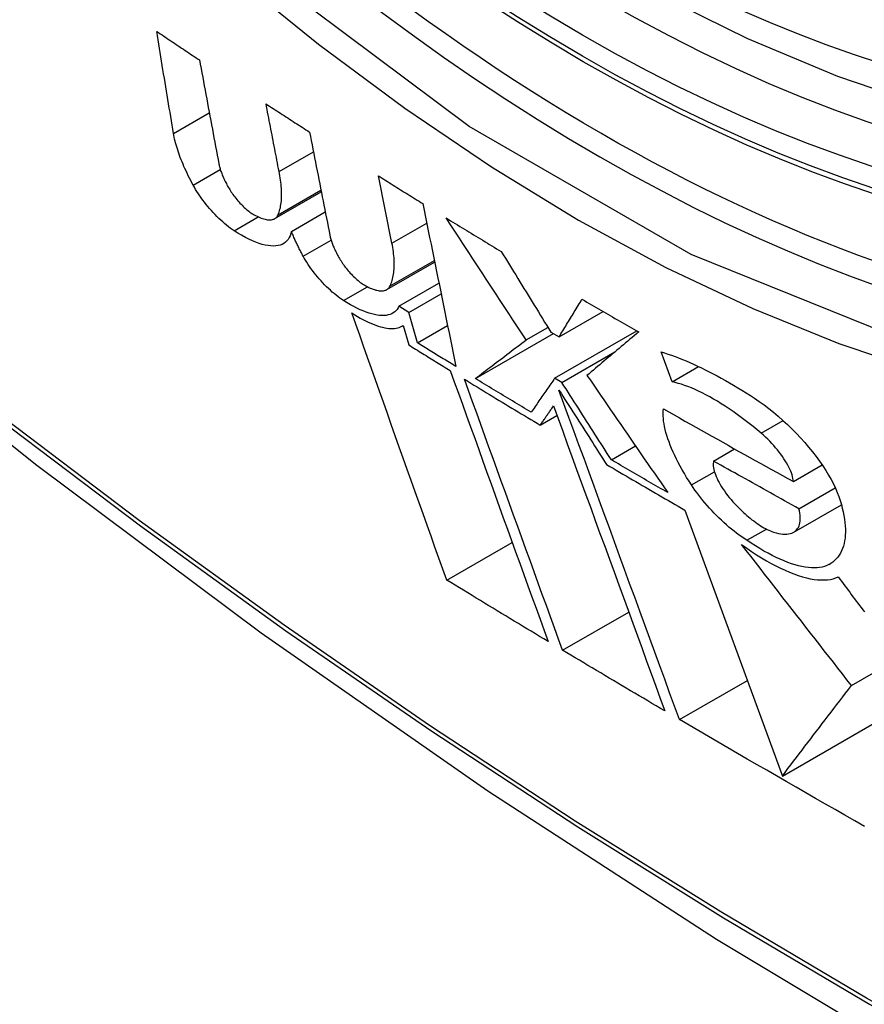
# Model space of a CAD drawing. Header units: inches. Extents: x 338.7 to 398.8, y 125.2 to 189.8.
# Tile 44 of 95: x 339.474 to 339.616, y 173.254 to 173.42. Entities that reach past the tile are written whole.
import ezdxf

# ---------------------------------------------------------------- set-up
doc = ezdxf.new("R2010")
doc.units = ezdxf.units.IN
doc.header["$MEASUREMENT"] = 0
doc.layers.add('Visible Edges(ANSI)', color=7, linetype='Continuous', lineweight=25)
doc.layers.add('Visible Tangent Edges(ANSI)', color=7, linetype='Continuous', lineweight=25)

msp = doc.modelspace()

# ---------------------------------------------------------------- linework, layer by layer
at = {"layer": 'Visible Edges(ANSI)'}
for p, q in [((339.5175, 173.39416), (339.52327, 173.39748)), ((339.53649, 173.38209), (339.53421, 173.39341)), ((339.51733, 173.38682), (339.52455, 173.39098)), ((339.51678, 173.38621), (339.5246, 173.39071)), ((339.51958, 173.38406), (339.52527, 173.38734)), ((339.53563, 173.37426), (339.54368, 173.37889)), ((339.53768, 173.37145), (339.54441, 173.37532)), ((339.53932, 173.37042), (339.54477, 173.37356)), ((339.53932, 173.37042), (339.53768, 173.37145)), ((339.54078, 173.36529), (339.53932, 173.37042)), ((339.56462, 173.36629), (339.57205, 173.37056)), ((339.5382, 173.36812), (339.53838, 173.36823)), ((339.53838, 173.36824), (339.53932, 173.36495)), ((339.54078, 173.36529), (339.54585, 173.36821)), ((339.55909, 173.3658), (339.56274, 173.36791)), ((339.55053, 173.3593), (339.56366, 173.36686)), ((339.56323, 173.36711), (339.56462, 173.36629)), ((339.56388, 173.35935), (339.5777, 173.36731)), ((339.5651, 173.35863), (339.574, 173.36376)), ((339.58363, 173.35873), (339.58178, 173.36379)), ((339.58363, 173.35873), (339.58811, 173.3613)), ((339.5651, 173.35863), (339.56388, 173.35935)), ((339.56146, 173.35145), (339.56427, 173.35307)), ((339.57342, 173.34561), (339.57748, 173.34795)), ((339.59064, 173.3454), (339.59417, 173.34744)), ((339.60406, 173.34196), (339.60889, 173.34474)), ((339.605, 173.33738), (339.6111, 173.3409)), ((339.60412, 173.33343), (339.61214, 173.33805)), ((339.58579, 173.33715), (339.60221, 173.29238)), ((339.59622, 173.33207), (339.59952, 173.33396)), ((339.54572, 173.32536), (339.55674, 173.33171)), ((339.61383, 173.30761), (339.64564, 173.32593)), ((339.56519, 173.31357), (339.57634, 173.31999)), ((339.58488, 173.3019), (339.59631, 173.30848)), ((339.60221, 173.29238), (339.62407, 173.30497))]:
    msp.add_line(p, q, dxfattribs=at)
at = {"layer": 'Visible Edges(ANSI)', "flags": 128}
for points in [[(339.736, 173.41331), (339.72412, 173.40738), (339.71156, 173.40284), (339.69839, 173.39971), (339.68472, 173.398), (339.67063, 173.39771), (339.6562, 173.3988), (339.6415, 173.40126), (339.62658, 173.40504), (339.61153, 173.41011), (339.59639, 173.41645), (339.58122, 173.42401), (339.56608, 173.43275), (339.55104, 173.44262), (339.53615, 173.45357), (339.52148, 173.46557), (339.50708, 173.47855), (339.49302, 173.49244), (339.47935, 173.50719)], [(339.33028, 173.47265), (339.36609, 173.43852), (339.40247, 173.40579), (339.43936, 173.37451), (339.47671, 173.34473), (339.51448, 173.31651), (339.55263, 173.28989), (339.5911, 173.26493), (339.62984, 173.24168), (339.66883, 173.22018), (339.708, 173.20048), (339.74733, 173.18263), (339.78676, 173.16668), (339.82625, 173.15268), (339.86576, 173.14068), (339.90523, 173.13074), (339.94463, 173.12291)], [(339.49973, 173.40053), (339.49961, 173.40125), (339.49949, 173.40196), (339.49938, 173.40267), (339.49926, 173.40339), (339.49914, 173.40411), (339.49902, 173.40482), (339.4989, 173.40554), (339.49878, 173.40625), (339.49866, 173.40697), (339.49855, 173.40769), (339.49843, 173.40841), (339.49831, 173.40912), (339.49819, 173.40984), (339.49807, 173.41056), (339.49796, 173.41127), (339.49784, 173.41199), (339.49772, 173.41271), (339.4976, 173.41343), (339.49748, 173.41415), (339.49737, 173.41486), (339.49725, 173.41558), (339.49713, 173.4163), (339.49702, 173.41701), (339.4969, 173.41773)], [(339.4969, 173.41773), (339.4972, 173.41753), (339.4975, 173.41733), (339.4978, 173.41713), (339.49809, 173.41693), (339.49839, 173.41673), (339.49869, 173.41653), (339.49899, 173.41632), (339.49929, 173.41612), (339.49959, 173.41592), (339.49989, 173.41572), (339.50019, 173.41552), (339.50049, 173.41532), (339.50079, 173.41512), (339.50109, 173.41492), (339.50139, 173.41472), (339.50169, 173.41452), (339.50199, 173.41432), (339.50229, 173.41412), (339.50259, 173.41392), (339.50289, 173.41372), (339.50319, 173.41352), (339.50349, 173.41332), (339.50379, 173.41312), (339.50409, 173.41292)], [(339.50409, 173.41292), (339.50423, 173.41219), (339.50437, 173.41146), (339.5045, 173.41073), (339.50464, 173.41), (339.50477, 173.40927), (339.50491, 173.40854), (339.50504, 173.40781), (339.50518, 173.40708), (339.50532, 173.40635), (339.50545, 173.40562), (339.50559, 173.40489), (339.50572, 173.40416), (339.50586, 173.40343), (339.506, 173.4027), (339.50613, 173.40197), (339.50627, 173.40124), (339.50641, 173.40052), (339.50654, 173.39979), (339.50668, 173.39906), (339.50682, 173.39833), (339.50695, 173.3976), (339.50709, 173.39688), (339.50723, 173.39615), (339.50736, 173.39542)], [(339.5175, 173.39416), (339.51741, 173.39463), (339.51731, 173.39511), (339.51722, 173.39558), (339.51713, 173.39605), (339.51704, 173.39653), (339.51695, 173.397), (339.51686, 173.39747), (339.51676, 173.39795), (339.51667, 173.39842), (339.51658, 173.39889), (339.51649, 173.39937), (339.5164, 173.39984), (339.51631, 173.40032), (339.51621, 173.40079), (339.51612, 173.40126), (339.51603, 173.40174), (339.51594, 173.40221), (339.51585, 173.40269), (339.51576, 173.40316), (339.51567, 173.40364), (339.51557, 173.40411), (339.51548, 173.40458), (339.51539, 173.40506), (339.5153, 173.40553)], [(339.5153, 173.40553), (339.5156, 173.40533), (339.51591, 173.40513), (339.51621, 173.40494), (339.51652, 173.40474), (339.51682, 173.40454), (339.51713, 173.40434), (339.51743, 173.40414), (339.51773, 173.40395), (339.51804, 173.40375), (339.51834, 173.40355), (339.51865, 173.40335), (339.51895, 173.40316), (339.51926, 173.40296), (339.51956, 173.40276), (339.51987, 173.40256), (339.52017, 173.40236), (339.52048, 173.40217), (339.52078, 173.40197), (339.52109, 173.40177), (339.5214, 173.40158), (339.5217, 173.40138), (339.52201, 173.40118), (339.52231, 173.40098), (339.52262, 173.40079)], [(339.50305, 173.39183), (339.50283, 173.39224), (339.50262, 173.39264), (339.50241, 173.39304), (339.50222, 173.39344), (339.50202, 173.39384), (339.50184, 173.39423), (339.50166, 173.39462), (339.50149, 173.395), (339.50133, 173.39538), (339.50117, 173.39576), (339.50102, 173.39613), (339.50087, 173.3965), (339.50074, 173.39686), (339.50061, 173.39722), (339.50049, 173.39758), (339.50038, 173.39793), (339.50027, 173.39827), (339.50017, 173.39861), (339.50008, 173.39894), (339.49999, 173.39927), (339.49992, 173.3996), (339.49985, 173.39991), (339.49979, 173.40023), (339.49973, 173.40053)], [(339.52262, 173.40079), (339.52276, 173.40006), (339.5229, 173.39934), (339.52305, 173.39861), (339.52319, 173.39789), (339.52333, 173.39716), (339.52347, 173.39644), (339.52362, 173.39571), (339.52376, 173.39498), (339.5239, 173.39426), (339.52405, 173.39353), (339.52419, 173.39281), (339.52433, 173.39208), (339.52448, 173.39136), (339.52462, 173.39063), (339.52476, 173.3899), (339.5249, 173.38918), (339.52505, 173.38845), (339.52519, 173.38773), (339.52533, 173.387), (339.52548, 173.38628), (339.52562, 173.38556), (339.52576, 173.38483), (339.52591, 173.38411), (339.52605, 173.38339)], [(339.50736, 173.39542), (339.50739, 173.39527), (339.50743, 173.39512), (339.50747, 173.39496), (339.50751, 173.3948), (339.50756, 173.39464), (339.50761, 173.39447), (339.50766, 173.3943), (339.50772, 173.39413), (339.50778, 173.39396), (339.50785, 173.39378), (339.50792, 173.3936), (339.508, 173.39342), (339.50808, 173.39324), (339.50816, 173.39305), (339.50824, 173.39287), (339.50833, 173.39268), (339.50843, 173.39248), (339.50853, 173.39229), (339.50863, 173.3921), (339.50873, 173.3919), (339.50884, 173.3917), (339.50895, 173.3915), (339.50907, 173.3913), (339.50919, 173.3911)], [(339.51733, 173.38682), (339.51742, 173.38705), (339.5175, 173.38728), (339.51758, 173.38753), (339.51765, 173.38778), (339.51771, 173.38804), (339.51776, 173.3883), (339.51781, 173.38857), (339.51785, 173.38885), (339.51788, 173.38914), (339.5179, 173.38943), (339.51792, 173.38972), (339.51793, 173.39003), (339.51793, 173.39034), (339.51793, 173.39066), (339.51792, 173.39098), (339.5179, 173.39131), (339.51787, 173.39164), (339.51784, 173.39199), (339.5178, 173.39233), (339.51776, 173.39269), (339.5177, 173.39305), (339.51764, 173.39341), (339.51757, 173.39378), (339.5175, 173.39416)], [(339.53421, 173.39341), (339.53452, 173.39322), (339.53483, 173.39302), (339.53514, 173.39283), (339.53545, 173.39263), (339.53576, 173.39244), (339.53607, 173.39224), (339.53638, 173.39205), (339.53669, 173.39185), (339.537, 173.39166), (339.53731, 173.39146), (339.53762, 173.39127), (339.53793, 173.39108), (339.53824, 173.39088), (339.53855, 173.39069), (339.53887, 173.39049), (339.53918, 173.3903), (339.53949, 173.39011), (339.5398, 173.38991), (339.54011, 173.38972), (339.54042, 173.38953), (339.54073, 173.38933), (339.54105, 173.38914), (339.54136, 173.38894), (339.54167, 173.38875)], [(339.50992, 173.38418), (339.50961, 173.38439), (339.50929, 173.38461), (339.50898, 173.38485), (339.50865, 173.38511), (339.50833, 173.38537), (339.50801, 173.38565), (339.50768, 173.38595), (339.50736, 173.38625), (339.50704, 173.38657), (339.50673, 173.38689), (339.50641, 173.38722), (339.5061, 173.38756), (339.5058, 173.38791), (339.50551, 173.38826), (339.50522, 173.38861), (339.50494, 173.38897), (339.50466, 173.38933), (339.5044, 173.38969), (339.50415, 173.39005), (339.50391, 173.39041), (339.50367, 173.39077), (339.50345, 173.39113), (339.50325, 173.39148), (339.50305, 173.39183)], [(339.50919, 173.3911), (339.50932, 173.39089), (339.50945, 173.39069), (339.50959, 173.39048), (339.50974, 173.39027), (339.50989, 173.39006), (339.51005, 173.38985), (339.51021, 173.38964), (339.51038, 173.38943), (339.51055, 173.38923), (339.51072, 173.38903), (339.5109, 173.38883), (339.51109, 173.38864), (339.51127, 173.38845), (339.51146, 173.38827), (339.51164, 173.38809), (339.51183, 173.38792), (339.51202, 173.38776), (339.51221, 173.38761), (339.51239, 173.38746), (339.51258, 173.38732), (339.51276, 173.38719), (339.51294, 173.38707), (339.51312, 173.38696), (339.51329, 173.38686)], [(339.54167, 173.38875), (339.5419, 173.38761), (339.54214, 173.38647), (339.54237, 173.38533), (339.5426, 173.38418), (339.54284, 173.38304), (339.54307, 173.3819), (339.5433, 173.38075), (339.54353, 173.3796), (339.54377, 173.37846), (339.544, 173.37731), (339.54423, 173.37617), (339.54447, 173.37502), (339.5447, 173.37388), (339.54493, 173.37273), (339.54517, 173.37159), (339.5454, 173.37044), (339.54563, 173.3693), (339.54587, 173.36815), (339.5461, 173.36701), (339.54633, 173.36587), (339.54656, 173.36472), (339.5468, 173.36358), (339.54703, 173.36244), (339.54726, 173.36131)], [(339.51329, 173.38686), (339.51354, 173.38673), (339.51379, 173.3866), (339.51403, 173.38649), (339.51427, 173.38639), (339.5145, 173.3863), (339.51472, 173.38622), (339.51494, 173.38615), (339.51515, 173.3861), (339.51535, 173.38605), (339.51554, 173.38602), (339.51573, 173.38601), (339.51591, 173.386), (339.51607, 173.38601), (339.51623, 173.38602), (339.51639, 173.38605), (339.51653, 173.38609), (339.51666, 173.38614), (339.51679, 173.38621), (339.5169, 173.38628), (339.51701, 173.38637), (339.5171, 173.38646), (339.51719, 173.38657), (339.51726, 173.38669), (339.51733, 173.38682)], [(339.55909, 173.3658), (339.55853, 173.36665), (339.55796, 173.3675), (339.5574, 173.36835), (339.55684, 173.3692), (339.55628, 173.37005), (339.55572, 173.37091), (339.55515, 173.37176), (339.55459, 173.37261), (339.55403, 173.37347), (339.55346, 173.37432), (339.5529, 173.37518), (339.55234, 173.37604), (339.55178, 173.37689), (339.55121, 173.37775), (339.55065, 173.37861), (339.55009, 173.37946), (339.54952, 173.38032), (339.54896, 173.38118), (339.5484, 173.38204), (339.54784, 173.3829), (339.54728, 173.38376), (339.54672, 173.38461), (339.54616, 173.38547), (339.5456, 173.38633)], [(339.5456, 173.38633), (339.54598, 173.38609), (339.54637, 173.38586), (339.54675, 173.38562), (339.54714, 173.38539), (339.54753, 173.38515), (339.54791, 173.38491), (339.5483, 173.38468), (339.54868, 173.38444), (339.54907, 173.38421), (339.54946, 173.38397), (339.54984, 173.38374), (339.55023, 173.3835), (339.55062, 173.38327), (339.551, 173.38303), (339.55139, 173.3828), (339.55178, 173.38256), (339.55217, 173.38233), (339.55256, 173.38209), (339.55294, 173.38186), (339.55333, 173.38162), (339.55372, 173.38139), (339.55411, 173.38115), (339.5545, 173.38092), (339.55489, 173.38069)], [(339.51958, 173.38406), (339.51949, 173.38368), (339.51937, 173.38333), (339.51922, 173.38301), (339.51904, 173.38272), (339.51882, 173.38246), (339.51858, 173.38223), (339.51831, 173.38204), (339.51801, 173.38188), (339.51769, 173.38176), (339.51733, 173.38167), (339.51695, 173.38161), (339.51654, 173.38159), (339.51611, 173.38161), (339.51565, 173.38166), (339.51516, 173.38175), (339.51466, 173.38188), (339.51413, 173.38204), (339.51358, 173.38224), (339.51301, 173.38248), (339.51242, 173.38275), (339.51182, 173.38306), (339.5112, 173.3834), (339.51056, 173.38377), (339.50992, 173.38418)], [(339.52155, 173.37989), (339.52146, 173.38007), (339.52136, 173.38025), (339.52126, 173.38043), (339.52117, 173.38061), (339.52108, 173.38079), (339.52098, 173.38097), (339.52089, 173.38115), (339.52081, 173.38133), (339.52072, 173.3815), (339.52063, 173.38168), (339.52055, 173.38185), (339.52047, 173.38203), (339.52038, 173.3822), (339.5203, 173.38238), (339.52023, 173.38255), (339.52015, 173.38272), (339.52007, 173.38289), (339.52, 173.38306), (339.51993, 173.38323), (339.51985, 173.3834), (339.51978, 173.38357), (339.51972, 173.38373), (339.51965, 173.3839), (339.51958, 173.38406)], [(339.52605, 173.38339), (339.52608, 173.38324), (339.52612, 173.38308), (339.52616, 173.38293), (339.5262, 173.38277), (339.52625, 173.3826), (339.5263, 173.38244), (339.52636, 173.38227), (339.52642, 173.3821), (339.52648, 173.38193), (339.52655, 173.38175), (339.52662, 173.38157), (339.5267, 173.38139), (339.52678, 173.38121), (339.52687, 173.38103), (339.52695, 173.38084), (339.52705, 173.38065), (339.52714, 173.38046), (339.52724, 173.38027), (339.52735, 173.38008), (339.52745, 173.37988), (339.52757, 173.37969), (339.52768, 173.37949), (339.5278, 173.37929), (339.52792, 173.37909)], [(339.53618, 173.37487), (339.53628, 173.3751), (339.53637, 173.37533), (339.53645, 173.37556), (339.53653, 173.37581), (339.5366, 173.37606), (339.53666, 173.37632), (339.53671, 173.37659), (339.53676, 173.37686), (339.5368, 173.37714), (339.53683, 173.37742), (339.53685, 173.37772), (339.53687, 173.37802), (339.53688, 173.37832), (339.53688, 173.37863), (339.53687, 173.37895), (339.53686, 173.37928), (339.53684, 173.37961), (339.53681, 173.37994), (339.53678, 173.38029), (339.53673, 173.38064), (339.53668, 173.38099), (339.53663, 173.38135), (339.53656, 173.38172), (339.53649, 173.38209)], [(339.52836, 173.37241), (339.52805, 173.37261), (339.52774, 173.37283), (339.52742, 173.37306), (339.5271, 173.37331), (339.52678, 173.37358), (339.52645, 173.37385), (339.52613, 173.37414), (339.52581, 173.37444), (339.52549, 173.37475), (339.52517, 173.37507), (339.52486, 173.37539), (339.52456, 173.37572), (339.52426, 173.37606), (339.52396, 173.3764), (339.52368, 173.37675), (339.5234, 173.3771), (339.52313, 173.37745), (339.52287, 173.37781), (339.52262, 173.37816), (339.52239, 173.37851), (339.52216, 173.37886), (339.52195, 173.37921), (339.52174, 173.37955), (339.52155, 173.37989)], [(339.55489, 173.38069), (339.55523, 173.38012), (339.55558, 173.37955), (339.55593, 173.37899), (339.55628, 173.37842), (339.55662, 173.37785), (339.55697, 173.37729), (339.55732, 173.37672), (339.55767, 173.37615), (339.55801, 173.37559), (339.55836, 173.37502), (339.55871, 173.37445), (339.55906, 173.37389), (339.55941, 173.37332), (339.55975, 173.37276), (339.5601, 173.37219), (339.56045, 173.37163), (339.5608, 173.37106), (339.56115, 173.3705), (339.56149, 173.36993), (339.56184, 173.36937), (339.56219, 173.3688), (339.56254, 173.36824), (339.56288, 173.36768), (339.56323, 173.36711)], [(339.52792, 173.37909), (339.52805, 173.37889), (339.52818, 173.37868), (339.52833, 173.37847), (339.52848, 173.37826), (339.52863, 173.37806), (339.52879, 173.37785), (339.52896, 173.37764), (339.52913, 173.37744), (339.5293, 173.37724), (339.52948, 173.37704), (339.52966, 173.37685), (339.52984, 173.37665), (339.53003, 173.37647), (339.53022, 173.37629), (339.53041, 173.37611), (339.5306, 173.37595), (339.53079, 173.37578), (339.53098, 173.37563), (339.53117, 173.37548), (339.53136, 173.37535), (339.53155, 173.37522), (339.53173, 173.3751), (339.53191, 173.37499), (339.53208, 173.37489)], [(339.53208, 173.37489), (339.53234, 173.37476), (339.53259, 173.37464), (339.53284, 173.37452), (339.53308, 173.37442), (339.53331, 173.37433), (339.53354, 173.37426), (339.53376, 173.37419), (339.53397, 173.37414), (339.53417, 173.3741), (339.53437, 173.37407), (339.53456, 173.37405), (339.53474, 173.37405), (339.53491, 173.37405), (339.53507, 173.37407), (339.53523, 173.3741), (339.53537, 173.37414), (339.53551, 173.37419), (339.53563, 173.37426), (339.53575, 173.37433), (339.53586, 173.37442), (339.53595, 173.37452), (339.53604, 173.37462), (339.53611, 173.37474), (339.53618, 173.37487)], [(339.53768, 173.37145), (339.53754, 173.37117), (339.53737, 173.37093), (339.53717, 173.37071), (339.53696, 173.37051), (339.53672, 173.37034), (339.53645, 173.3702), (339.53617, 173.37008), (339.53586, 173.36999), (339.53553, 173.36993), (339.53517, 173.3699), (339.5348, 173.36989), (339.53441, 173.36992), (339.53399, 173.36997), (339.53356, 173.37005), (339.53311, 173.37016), (339.53264, 173.3703), (339.53215, 173.37046), (339.53165, 173.37066), (339.53113, 173.37088), (339.5306, 173.37113), (339.53006, 173.37141), (339.52951, 173.37172), (339.52894, 173.37205), (339.52836, 173.37241)], [(339.56462, 173.36629), (339.56478, 173.36655), (339.56494, 173.36681), (339.5651, 173.36707), (339.56526, 173.36734), (339.56542, 173.3676), (339.56558, 173.36786), (339.56574, 173.36813), (339.5659, 173.36839), (339.56606, 173.36865), (339.56622, 173.36892), (339.56638, 173.36918), (339.56654, 173.36945), (339.5667, 173.36971), (339.56686, 173.36998), (339.56703, 173.37024), (339.56719, 173.37051), (339.56735, 173.37077), (339.56751, 173.37104), (339.56767, 173.37131), (339.56783, 173.37157), (339.568, 173.37184), (339.56816, 173.3721), (339.56832, 173.37237), (339.56848, 173.37263)], [(339.56848, 173.37263), (339.56888, 173.3724), (339.56927, 173.37217), (339.56967, 173.37194), (339.57007, 173.37171), (339.57046, 173.37148), (339.57086, 173.37125), (339.57125, 173.37102), (339.57165, 173.37079), (339.57205, 173.37056), (339.57245, 173.37033), (339.57284, 173.3701), (339.57324, 173.36988), (339.57364, 173.36965), (339.57403, 173.36942), (339.57443, 173.36919), (339.57483, 173.36896), (339.57523, 173.36873), (339.57563, 173.3685), (339.57603, 173.36827), (339.57642, 173.36804), (339.57682, 173.36782), (339.57722, 173.36759), (339.57762, 173.36736), (339.57802, 173.36713)], [(339.54572, 173.32536), (339.54506, 173.3272), (339.5444, 173.32905), (339.54374, 173.3309), (339.54307, 173.33276), (339.54241, 173.33463), (339.54174, 173.33649), (339.54108, 173.33836), (339.54041, 173.34024), (339.53974, 173.34212), (339.53907, 173.344), (339.5384, 173.34588), (339.53773, 173.34776), (339.53706, 173.34965), (339.53639, 173.35153), (339.53572, 173.35342), (339.53505, 173.35531), (339.53439, 173.35719), (339.53372, 173.35908), (339.53305, 173.36096), (339.53239, 173.36284), (339.53173, 173.36472), (339.53107, 173.36659), (339.53041, 173.36846), (339.52975, 173.37033)], [(339.52975, 173.37033), (339.53023, 173.37003), (339.5307, 173.36974), (339.53116, 173.36948), (339.53162, 173.36923), (339.53207, 173.369), (339.53251, 173.36879), (339.53294, 173.36859), (339.53336, 173.36842), (339.53377, 173.36827), (339.53417, 173.36813), (339.53455, 173.36801), (339.53493, 173.36792), (339.53529, 173.36784), (339.53564, 173.36778), (339.53598, 173.36774), (339.53631, 173.36772), (339.53662, 173.36772), (339.53691, 173.36774), (339.53719, 173.36777), (339.53746, 173.36783), (339.53771, 173.3679), (339.53795, 173.368), (339.53817, 173.36811), (339.53838, 173.36824)], [(339.57802, 173.36713), (339.57765, 173.36682), (339.57729, 173.36652), (339.57692, 173.36621), (339.57655, 173.3659), (339.57619, 173.36559), (339.57582, 173.36528), (339.57545, 173.36498), (339.57509, 173.36467), (339.57472, 173.36436), (339.57436, 173.36405), (339.57399, 173.36375), (339.57363, 173.36344), (339.57327, 173.36314), (339.5729, 173.36283), (339.57254, 173.36253), (339.57218, 173.36222), (339.57182, 173.36192), (339.57146, 173.36162), (339.5711, 173.36131), (339.57074, 173.36101), (339.57039, 173.36071), (339.57003, 173.36041), (339.56968, 173.36011), (339.56932, 173.35981)], [(339.53932, 173.36495), (339.53961, 173.36477), (339.5399, 173.36459), (339.54019, 173.36441), (339.54048, 173.36423), (339.54077, 173.36405), (339.54106, 173.36387), (339.54135, 173.36369), (339.54164, 173.36351), (339.54193, 173.36333), (339.54223, 173.36315), (339.54252, 173.36297), (339.54281, 173.36279), (339.5431, 173.36261), (339.54339, 173.36243), (339.54368, 173.36225), (339.54398, 173.36207), (339.54427, 173.36189), (339.54456, 173.36171), (339.54485, 173.36153), (339.54514, 173.36135), (339.54544, 173.36117), (339.54573, 173.36099), (339.54602, 173.36081), (339.54631, 173.36063)], [(339.54726, 173.36131), (339.54699, 173.36147), (339.54672, 173.36164), (339.54645, 173.3618), (339.54618, 173.36197), (339.54591, 173.36214), (339.54564, 173.3623), (339.54537, 173.36247), (339.5451, 173.36263), (339.54483, 173.3628), (339.54456, 173.36297), (339.54429, 173.36313), (339.54402, 173.3633), (339.54375, 173.36346), (339.54348, 173.36363), (339.54321, 173.3638), (339.54294, 173.36396), (339.54267, 173.36413), (339.5424, 173.3643), (339.54213, 173.36446), (339.54186, 173.36463), (339.54159, 173.36479), (339.54132, 173.36496), (339.54105, 173.36513), (339.54078, 173.36529)], [(339.55053, 173.3593), (339.55088, 173.35957), (339.55123, 173.35983), (339.55158, 173.3601), (339.55193, 173.36036), (339.55228, 173.36063), (339.55263, 173.3609), (339.55299, 173.36117), (339.55334, 173.36144), (339.5537, 173.36171), (339.55405, 173.36198), (339.55441, 173.36225), (339.55477, 173.36252), (339.55513, 173.3628), (339.55549, 173.36307), (339.55585, 173.36334), (339.5562, 173.36362), (339.55656, 173.36389), (339.55692, 173.36416), (339.55729, 173.36444), (339.55765, 173.36471), (339.55801, 173.36498), (339.55837, 173.36526), (339.55873, 173.36553), (339.55909, 173.3658)], [(339.58178, 173.36379), (339.58236, 173.36361), (339.58294, 173.36342), (339.58354, 173.36321), (339.58414, 173.36299), (339.58475, 173.36276), (339.58537, 173.36251), (339.586, 173.36225), (339.58663, 173.36198), (339.58727, 173.36169), (339.58792, 173.36139), (339.58857, 173.36108), (339.58923, 173.36076), (339.5899, 173.36042), (339.59057, 173.36008), (339.59124, 173.35972), (339.59193, 173.35935), (339.59261, 173.35896), (339.5933, 173.35857), (339.594, 173.35816), (339.5947, 173.35775), (339.5954, 173.35732), (339.59611, 173.35688), (339.59682, 173.35643), (339.59753, 173.35597)], [(339.54631, 173.36063), (339.54699, 173.35874), (339.54767, 173.35685), (339.54836, 173.35495), (339.54904, 173.35304), (339.54973, 173.35114), (339.55042, 173.34923), (339.5511, 173.34732), (339.55179, 173.3454), (339.55248, 173.34349), (339.55317, 173.34158), (339.55386, 173.33966), (339.55455, 173.33775), (339.55524, 173.33584), (339.55593, 173.33393), (339.55662, 173.33202), (339.55731, 173.33011), (339.558, 173.32821), (339.55869, 173.32631), (339.55937, 173.32442), (339.56006, 173.32253), (339.56074, 173.32064), (339.56142, 173.31876), (339.5621, 173.31689), (339.56277, 173.31503)], [(339.56932, 173.35981), (339.56989, 173.35899), (339.57045, 173.35816), (339.57102, 173.35734), (339.57159, 173.35651), (339.57215, 173.35569), (339.57272, 173.35486), (339.57329, 173.35404), (339.57385, 173.35321), (339.57442, 173.35239), (339.57499, 173.35156), (339.57556, 173.35074), (339.57612, 173.34992), (339.57669, 173.34909), (339.57726, 173.34827), (339.57782, 173.34745), (339.57839, 173.34662), (339.57896, 173.3458), (339.57952, 173.34498), (339.58009, 173.34416), (339.58066, 173.34334), (339.58122, 173.34253), (339.58178, 173.34171), (339.58235, 173.34089), (339.58291, 173.34008)], [(339.56519, 173.31357), (339.56452, 173.31544), (339.56384, 173.31731), (339.56316, 173.31919), (339.56248, 173.32107), (339.56179, 173.32296), (339.56111, 173.32485), (339.56042, 173.32675), (339.55973, 173.32865), (339.55904, 173.33056), (339.55835, 173.33247), (339.55766, 173.33438), (339.55697, 173.33629), (339.55628, 173.3382), (339.55558, 173.34011), (339.55489, 173.34203), (339.5542, 173.34394), (339.55351, 173.34585), (339.55282, 173.34776), (339.55213, 173.34967), (339.55145, 173.35158), (339.55076, 173.35348), (339.55007, 173.35538), (339.54939, 173.35727), (339.54871, 173.35916)], [(339.54871, 173.35916), (339.54924, 173.35884), (339.54977, 173.35852), (339.5503, 173.3582), (339.55082, 173.35787), (339.55135, 173.35755), (339.55188, 173.35723), (339.55241, 173.35691), (339.55294, 173.35658), (339.55347, 173.35626), (339.554, 173.35594), (339.55453, 173.35562), (339.55506, 173.3553), (339.5556, 173.35498), (339.55613, 173.35466), (339.55666, 173.35433), (339.55719, 173.35401), (339.55772, 173.35369), (339.55826, 173.35337), (339.55879, 173.35305), (339.55932, 173.35273), (339.55985, 173.35241), (339.56039, 173.35209), (339.56092, 173.35177), (339.56146, 173.35145)], [(339.55993, 173.35362), (339.55954, 173.35386), (339.55914, 173.35409), (339.55875, 173.35433), (339.55836, 173.35456), (339.55797, 173.3548), (339.55757, 173.35504), (339.55718, 173.35527), (339.55679, 173.35551), (339.5564, 173.35575), (339.556, 173.35598), (339.55561, 173.35622), (339.55522, 173.35646), (339.55483, 173.35669), (339.55444, 173.35693), (339.55405, 173.35717), (339.55366, 173.35741), (339.55327, 173.35764), (339.55288, 173.35788), (339.55249, 173.35812), (339.55209, 173.35835), (339.5517, 173.35859), (339.55131, 173.35883), (339.55092, 173.35907), (339.55053, 173.3593)], [(339.56388, 173.35935), (339.56372, 173.35911), (339.56355, 173.35887), (339.56339, 173.35863), (339.56322, 173.35839), (339.56305, 173.35815), (339.56289, 173.35791), (339.56272, 173.35767), (339.56256, 173.35743), (339.56239, 173.35719), (339.56223, 173.35695), (339.56206, 173.35671), (339.5619, 173.35647), (339.56173, 173.35624), (339.56157, 173.356), (339.5614, 173.35576), (339.56124, 173.35552), (339.56107, 173.35528), (339.56091, 173.35504), (339.56075, 173.3548), (339.56058, 173.35457), (339.56042, 173.35433), (339.56026, 173.35409), (339.56009, 173.35386), (339.55993, 173.35362)], [(339.57342, 173.34561), (339.57307, 173.34615), (339.57273, 173.34669), (339.57238, 173.34723), (339.57204, 173.34777), (339.57169, 173.34831), (339.57134, 173.34886), (339.571, 173.3494), (339.57065, 173.34994), (339.5703, 173.35048), (339.56995, 173.35102), (339.56961, 173.35157), (339.56926, 173.35211), (339.56891, 173.35265), (339.56857, 173.3532), (339.56822, 173.35374), (339.56787, 173.35428), (339.56753, 173.35483), (339.56718, 173.35537), (339.56683, 173.35591), (339.56649, 173.35646), (339.56614, 173.357), (339.56579, 173.35754), (339.56545, 173.35809), (339.5651, 173.35863)], [(339.59866, 173.35007), (339.59798, 173.35064), (339.59731, 173.35119), (339.59664, 173.35173), (339.59596, 173.35225), (339.59528, 173.35276), (339.59461, 173.35326), (339.59393, 173.35373), (339.59326, 173.35419), (339.5926, 173.35463), (339.59193, 173.35505), (339.59128, 173.35546), (339.59063, 173.35584), (339.58998, 173.3562), (339.58935, 173.35655), (339.58872, 173.35687), (339.5881, 173.35717), (339.5875, 173.35744), (339.5869, 173.3577), (339.58632, 173.35793), (339.58576, 173.35813), (339.5852, 173.35832), (339.58467, 173.35848), (339.58414, 173.35862), (339.58363, 173.35873)], [(339.58488, 173.3019), (339.58406, 173.30414), (339.58323, 173.30639), (339.5824, 173.30866), (339.58157, 173.31094), (339.58073, 173.31323), (339.57989, 173.31553), (339.57905, 173.31784), (339.5782, 173.32015), (339.57735, 173.32247), (339.5765, 173.3248), (339.57565, 173.32714), (339.57479, 173.32947), (339.57394, 173.33181), (339.57309, 173.33415), (339.57223, 173.33649), (339.57138, 173.33882), (339.57052, 173.34116), (339.56967, 173.34349), (339.56882, 173.34582), (339.56797, 173.34814), (339.56713, 173.35046), (339.56629, 173.35276), (339.56545, 173.35506), (339.56461, 173.35735)], [(339.56461, 173.35735), (339.56495, 173.35683), (339.56528, 173.35631), (339.56561, 173.35578), (339.56594, 173.35526), (339.56628, 173.35474), (339.56661, 173.35422), (339.56694, 173.35369), (339.56728, 173.35317), (339.56761, 173.35265), (339.56794, 173.35213), (339.56828, 173.3516), (339.56861, 173.35108), (339.56894, 173.35056), (339.56928, 173.35004), (339.56961, 173.34952), (339.56994, 173.34899), (339.57028, 173.34847), (339.57061, 173.34795), (339.57094, 173.34743), (339.57128, 173.34691), (339.57161, 173.34639), (339.57194, 173.34587), (339.57228, 173.34535), (339.57261, 173.34483)], [(339.56146, 173.35145), (339.56155, 173.35158), (339.56164, 173.35172), (339.56173, 173.35185), (339.56183, 173.35199), (339.56192, 173.35212), (339.56201, 173.35225), (339.5621, 173.35239), (339.5622, 173.35252), (339.56229, 173.35266), (339.56238, 173.35279), (339.56247, 173.35293), (339.56257, 173.35306), (339.56266, 173.3532), (339.56275, 173.35333), (339.56285, 173.35347), (339.56294, 173.3536), (339.56303, 173.35373), (339.56312, 173.35387), (339.56322, 173.354), (339.56331, 173.35414), (339.5634, 173.35427), (339.5635, 173.35441), (339.56359, 173.35454), (339.56368, 173.35468)], [(339.56368, 173.35468), (339.56446, 173.35256), (339.56523, 173.35043), (339.56601, 173.34829), (339.56679, 173.34615), (339.56758, 173.344), (339.56836, 173.34185), (339.56915, 173.33969), (339.56994, 173.33753), (339.57072, 173.33537), (339.57151, 173.33321), (339.5723, 173.33105), (339.57309, 173.32889), (339.57388, 173.32673), (339.57467, 173.32458), (339.57545, 173.32243), (339.57624, 173.32028), (339.57702, 173.31813), (339.5778, 173.31599), (339.57858, 173.31386), (339.57936, 173.31174), (339.58013, 173.30963), (339.5809, 173.30752), (339.58166, 173.30542), (339.58243, 173.30334)], [(339.59753, 173.35597), (339.59832, 173.35543), (339.59912, 173.35486), (339.59992, 173.35425), (339.60072, 173.35361), (339.60151, 173.35295), (339.6023, 173.35225), (339.60307, 173.35154), (339.60382, 173.3508), (339.60456, 173.35005), (339.60528, 173.34929), (339.60597, 173.34851), (339.60663, 173.34773), (339.60727, 173.34695), (339.60788, 173.34616), (339.60845, 173.34537), (339.60899, 173.34459), (339.6095, 173.34381), (339.60997, 173.34304), (339.6104, 173.34229), (339.61079, 173.34154), (339.61114, 173.34082), (339.61145, 173.34011), (339.61171, 173.33942), (339.61194, 173.33876)], [(339.5869, 173.34138), (339.58649, 173.34202), (339.58609, 173.34265), (339.58571, 173.34328), (339.58535, 173.34391), (339.58501, 173.34452), (339.58468, 173.34513), (339.58438, 173.34574), (339.58409, 173.34633), (339.58382, 173.34692), (339.58357, 173.34749), (339.58334, 173.34806), (339.58313, 173.34861), (339.58293, 173.34915), (339.58276, 173.34968), (339.58261, 173.3502), (339.58248, 173.35071), (339.58237, 173.3512), (339.58229, 173.35167), (339.58222, 173.35214), (339.58217, 173.35258), (339.58215, 173.35301), (339.58214, 173.35343), (339.58216, 173.35382), (339.5822, 173.35421)], [(339.5822, 173.35421), (339.5831, 173.35369), (339.584, 173.35317), (339.58491, 173.35266), (339.58581, 173.35214), (339.58672, 173.35163), (339.58762, 173.35112), (339.58853, 173.3506), (339.58944, 173.35009), (339.59035, 173.34958), (339.59126, 173.34907), (339.59217, 173.34856), (339.59308, 173.34805), (339.59399, 173.34754), (339.5949, 173.34703), (339.59581, 173.34652), (339.59673, 173.34601), (339.59764, 173.3455), (339.59856, 173.34499), (339.59948, 173.34449), (339.60039, 173.34398), (339.60131, 173.34347), (339.60223, 173.34297), (339.60314, 173.34246), (339.60406, 173.34196)], [(339.60406, 173.34196), (339.60404, 173.34222), (339.60399, 173.34249), (339.60393, 173.34278), (339.60384, 173.34308), (339.60374, 173.34339), (339.60361, 173.34371), (339.60346, 173.34404), (339.6033, 173.34438), (339.60312, 173.34473), (339.60292, 173.34508), (339.6027, 173.34544), (339.60247, 173.3458), (339.60222, 173.34617), (339.60195, 173.34654), (339.60167, 173.34691), (339.60138, 173.34728), (339.60107, 173.34765), (339.60076, 173.34801), (339.60043, 173.34837), (339.60009, 173.34873), (339.59974, 173.34908), (339.59938, 173.34942), (339.59902, 173.34975), (339.59866, 173.35007)], [(339.57261, 173.34483), (339.57315, 173.34451), (339.5737, 173.34418), (339.57425, 173.34386), (339.5748, 173.34354), (339.57534, 173.34322), (339.57589, 173.3429), (339.57644, 173.34258), (339.57699, 173.34226), (339.57754, 173.34194), (339.57809, 173.34162), (339.57863, 173.3413), (339.57918, 173.34098), (339.57973, 173.34066), (339.58028, 173.34034), (339.58083, 173.34002), (339.58138, 173.3397), (339.58193, 173.33938), (339.58248, 173.33906), (339.58304, 173.33874), (339.58359, 173.33842), (339.58414, 173.33811), (339.58469, 173.33779), (339.58524, 173.33747), (339.58579, 173.33715)], [(339.58291, 173.34008), (339.58251, 173.34031), (339.58212, 173.34054), (339.58172, 173.34077), (339.58132, 173.341), (339.58093, 173.34123), (339.58053, 173.34146), (339.58014, 173.34169), (339.57974, 173.34192), (339.57934, 173.34215), (339.57895, 173.34238), (339.57855, 173.34261), (339.57816, 173.34284), (339.57776, 173.34307), (339.57737, 173.3433), (339.57697, 173.34353), (339.57658, 173.34376), (339.57618, 173.34399), (339.57579, 173.34422), (339.57539, 173.34445), (339.575, 173.34468), (339.5746, 173.34491), (339.57421, 173.34515), (339.57381, 173.34538), (339.57342, 173.34561)], [(339.59064, 173.3454), (339.59059, 173.3452), (339.59056, 173.34499), (339.59055, 173.34477), (339.59057, 173.34452), (339.5906, 173.34426), (339.59065, 173.34399), (339.59073, 173.34371), (339.59082, 173.34341), (339.59093, 173.34311), (339.59106, 173.34279), (339.59121, 173.34246), (339.59137, 173.34213), (339.59155, 173.34178), (339.59175, 173.34144), (339.59197, 173.34108), (339.5922, 173.34072), (339.59245, 173.34036), (339.59271, 173.34), (339.59298, 173.33963), (339.59327, 173.33927), (339.59357, 173.33891), (339.59388, 173.33855), (339.5942, 173.33819), (339.59453, 173.33784)], [(339.605, 173.33738), (339.6044, 173.33772), (339.6038, 173.33805), (339.60319, 173.33838), (339.60259, 173.33871), (339.60199, 173.33905), (339.60139, 173.33938), (339.60079, 173.33971), (339.60019, 173.34004), (339.59959, 173.34038), (339.59899, 173.34071), (339.59839, 173.34104), (339.59779, 173.34138), (339.5972, 173.34171), (339.5966, 173.34205), (339.596, 173.34238), (339.5954, 173.34272), (339.59481, 173.34305), (339.59421, 173.34339), (339.59361, 173.34372), (339.59302, 173.34406), (339.59242, 173.34439), (339.59183, 173.34473), (339.59123, 173.34506), (339.59064, 173.3454)], [(339.59622, 173.33207), (339.5958, 173.33234), (339.59537, 173.33263), (339.59494, 173.33293), (339.59451, 173.33325), (339.59408, 173.33359), (339.59365, 173.33393), (339.59322, 173.33429), (339.59279, 173.33466), (339.59236, 173.33504), (339.59194, 173.33543), (339.59153, 173.33582), (339.59112, 173.33623), (339.59071, 173.33664), (339.59032, 173.33706), (339.58993, 173.33748), (339.58955, 173.33791), (339.58918, 173.33834), (339.58882, 173.33877), (339.58847, 173.33921), (339.58813, 173.33964), (339.58781, 173.34008), (339.58749, 173.34051), (339.58719, 173.34095), (339.5869, 173.34138)], [(339.59453, 173.33784), (339.59481, 173.33756), (339.59508, 173.33729), (339.59536, 173.33702), (339.59565, 173.33676), (339.59593, 173.3365), (339.59622, 173.33625), (339.59651, 173.336), (339.5968, 173.33576), (339.59709, 173.33553), (339.59739, 173.33531), (339.59768, 173.3351), (339.59797, 173.3349), (339.59826, 173.3347), (339.59855, 173.33452), (339.59883, 173.33435), (339.59911, 173.33418), (339.59939, 173.33403), (339.59966, 173.33389), (339.59993, 173.33376), (339.60019, 173.33365), (339.60045, 173.33354), (339.60069, 173.33345), (339.60094, 173.33337), (339.60117, 173.33331)], [(339.61194, 173.33876), (339.61213, 173.33811), (339.61229, 173.33747), (339.61244, 173.33684), (339.61256, 173.33623), (339.61266, 173.33564), (339.61273, 173.33506), (339.61278, 173.3345), (339.61281, 173.33396), (339.61281, 173.33343), (339.61279, 173.33292), (339.61275, 173.33243), (339.61268, 173.33196), (339.61259, 173.33151), (339.61247, 173.33107), (339.61233, 173.33066), (339.61217, 173.33027), (339.61198, 173.3299), (339.61177, 173.32956), (339.61153, 173.32923), (339.61128, 173.32893), (339.61099, 173.32866), (339.61069, 173.3284), (339.61036, 173.32817), (339.61001, 173.32797)], [(339.60117, 173.33331), (339.60156, 173.33322), (339.60193, 173.33315), (339.60228, 173.33311), (339.60262, 173.3331), (339.60294, 173.3331), (339.60324, 173.33314), (339.60352, 173.33319), (339.60378, 173.33327), (339.60402, 173.33338), (339.60424, 173.33351), (339.60444, 173.33366), (339.60461, 173.33383), (339.60476, 173.33402), (339.6049, 173.33423), (339.60501, 173.33447), (339.60509, 173.33472), (339.60516, 173.335), (339.6052, 173.33529), (339.60522, 173.3356), (339.60522, 173.33592), (339.6052, 173.33627), (339.60515, 173.33662), (339.60509, 173.337), (339.605, 173.33738)], [(339.61383, 173.30761), (339.61307, 173.30858), (339.61231, 173.30956), (339.61155, 173.31054), (339.61079, 173.31152), (339.61002, 173.3125), (339.60925, 173.31348), (339.60849, 173.31447), (339.60772, 173.31546), (339.60695, 173.31644), (339.60618, 173.31743), (339.6054, 173.31843), (339.60463, 173.31942), (339.60386, 173.32041), (339.60308, 173.32141), (339.60231, 173.3224), (339.60153, 173.3234), (339.60076, 173.32439), (339.59999, 173.32539), (339.59921, 173.32638), (339.59844, 173.32738), (339.59767, 173.32837), (339.5969, 173.32937), (339.59612, 173.33036), (339.59535, 173.33135)], [(339.59535, 173.33135), (339.5962, 173.33075), (339.59703, 173.33018), (339.59787, 173.32964), (339.59869, 173.32912), (339.59951, 173.32863), (339.60032, 173.32818), (339.60112, 173.32776), (339.6019, 173.32736), (339.60267, 173.32701), (339.60342, 173.32669), (339.60416, 173.3264), (339.60488, 173.32615), (339.60557, 173.32593), (339.60625, 173.32575), (339.6069, 173.3256), (339.60753, 173.32549), (339.60813, 173.32542), (339.60871, 173.32538), (339.60927, 173.32538), (339.60979, 173.32542), (339.61029, 173.32548), (339.61076, 173.32559), (339.6112, 173.32573), (339.61161, 173.3259)], [(339.61001, 173.32797), (339.60967, 173.3278), (339.6093, 173.32767), (339.6089, 173.32756), (339.60848, 173.32748), (339.60804, 173.32744), (339.60758, 173.32742), (339.60709, 173.32743), (339.60658, 173.32747), (339.60605, 173.32754), (339.6055, 173.32764), (339.60493, 173.32777), (339.60435, 173.32793), (339.60374, 173.32812), (339.60312, 173.32834), (339.60248, 173.32859), (339.60183, 173.32887), (339.60116, 173.32917), (339.60049, 173.32951), (339.5998, 173.32987), (339.5991, 173.33026), (339.59839, 173.33067), (339.59767, 173.33111), (339.59695, 173.33158), (339.59622, 173.33207)], [(339.56277, 173.31503), (339.56206, 173.31546), (339.56134, 173.31589), (339.56063, 173.31631), (339.55992, 173.31674), (339.55921, 173.31717), (339.55849, 173.3176), (339.55778, 173.31803), (339.55707, 173.31846), (339.55636, 173.31889), (339.55565, 173.31933), (339.55493, 173.31976), (339.55422, 173.32019), (339.55351, 173.32062), (339.5528, 173.32105), (339.55209, 173.32148), (339.55138, 173.32191), (339.55067, 173.32234), (339.54997, 173.32277), (339.54926, 173.3232), (339.54855, 173.32364), (339.54784, 173.32407), (339.54713, 173.3245), (339.54643, 173.32493), (339.54572, 173.32536)], [(339.61161, 173.3259), (339.61189, 173.32553), (339.61216, 173.32516), (339.61244, 173.32479), (339.61271, 173.32442), (339.61299, 173.32405), (339.61326, 173.32368), (339.61354, 173.32331), (339.61381, 173.32294), (339.61408, 173.32257), (339.61436, 173.3222), (339.61463, 173.32183), (339.61491, 173.32146), (339.61518, 173.3211), (339.61545, 173.32073), (339.61572, 173.32036), (339.616, 173.32)], [(339.58243, 173.30334), (339.5817, 173.30376), (339.58098, 173.30419), (339.58026, 173.30461), (339.57954, 173.30504), (339.57882, 173.30546), (339.5781, 173.30589), (339.57738, 173.30632), (339.57666, 173.30674), (339.57594, 173.30717), (339.57522, 173.30759), (339.5745, 173.30802), (339.57379, 173.30845), (339.57307, 173.30887), (339.57235, 173.3093), (339.57163, 173.30973), (339.57092, 173.31015), (339.5702, 173.31058), (339.56948, 173.31101), (339.56877, 173.31143), (339.56805, 173.31186), (339.56734, 173.31229), (339.56662, 173.31272), (339.56591, 173.31314), (339.56519, 173.31357)], [(339.60221, 173.29238), (339.60268, 173.293), (339.60315, 173.29362), (339.60362, 173.29424), (339.6041, 173.29487), (339.60457, 173.2955), (339.60505, 173.29612), (339.60553, 173.29676), (339.60601, 173.29739), (339.60649, 173.29802), (339.60698, 173.29866), (339.60746, 173.29929), (339.60795, 173.29993), (339.60844, 173.30057), (339.60892, 173.30121), (339.60941, 173.30185), (339.6099, 173.30249), (339.61039, 173.30313), (339.61088, 173.30377), (339.61137, 173.30441), (339.61186, 173.30505), (339.61236, 173.30569), (339.61285, 173.30633), (339.61334, 173.30697), (339.61383, 173.30761)], [(339.61605, 173.28391), (339.6144, 173.28485), (339.61274, 173.28579), (339.61109, 173.28673), (339.60944, 173.28767), (339.6078, 173.28861), (339.60615, 173.28956), (339.6045, 173.2905), (339.60286, 173.29145), (339.60122, 173.29239), (339.59958, 173.29334), (339.59794, 173.29429), (339.5963, 173.29524), (339.59466, 173.29618), (339.59303, 173.29714), (339.59139, 173.29809), (339.58976, 173.29904), (339.58813, 173.29999), (339.5865, 173.30095), (339.58488, 173.3019)]]:
    msp.add_lwpolyline(points, dxfattribs=at)
at = {"layer": 'Visible Edges(ANSI)'}
msp.add_ellipse((339.5725, 173.68033), major_axis=(0.15718, -0.27294), ratio=0.578093, start_param=2.362013, end_param=7.062765, dxfattribs=at)
msp.add_ellipse((339.56902, 173.67833), major_axis=(0.15963, -0.2772), ratio=0.578093, dxfattribs=at)
at = {"layer": 'Visible Tangent Edges(ANSI)'}
for p, q in [((339.49973, 173.40053), (339.50575, 173.404)), ((339.50305, 173.39183), (339.50761, 173.39446)), ((339.50992, 173.38418), (339.51397, 173.38652)), ((339.53649, 173.38209), (339.54234, 173.38546)), ((339.52155, 173.37989), (339.52625, 173.38259)), ((339.53618, 173.37487), (339.54363, 173.37916)), ((339.52836, 173.37241), (339.5324, 173.37473)), ((339.59866, 173.35007), (339.60235, 173.3522)), ((339.5869, 173.34138), (339.59076, 173.3436)), ((339.61001, 173.32797), (339.61029, 173.32813))]:
    msp.add_line(p, q, dxfattribs=at)
at = {"layer": 'Visible Tangent Edges(ANSI)', "flags": 128}
for points in [[(339.81746, 173.53439), (339.81465, 173.49301), (339.80634, 173.45577), (339.79266, 173.42346), (339.77399, 173.39683), (339.75079, 173.37656), (339.72359, 173.36311), (339.6929, 173.35668), (339.65932, 173.35742), (339.62371, 173.36531), (339.58683, 173.38017), (339.54949, 173.40171), (339.51265, 173.42935), (339.47697, 173.46261), (339.44334, 173.50067), (339.41257, 173.54258)], [(339.42931, 173.51357), (339.44178, 173.49753), (339.45469, 173.48208), (339.468, 173.46726), (339.48166, 173.45314), (339.49561, 173.43978), (339.50979, 173.42725), (339.52415, 173.41557), (339.53865, 173.40478), (339.55325, 173.3949), (339.56791, 173.38596), (339.5826, 173.378), (339.59723, 173.37106), (339.61173, 173.36518), (339.62607, 173.36035), (339.6402, 173.35659), (339.65409, 173.35391), (339.66768, 173.35231), (339.68093, 173.35182), (339.6938, 173.35244), (339.7062, 173.35415), (339.71812, 173.35694), (339.72952, 173.36079)], [(339.32685, 173.4777), (339.35013, 173.45532), (339.37366, 173.43353), (339.39742, 173.41237), (339.42138, 173.39186), (339.44551, 173.37203), (339.46979, 173.35289), (339.49418, 173.33448), (339.51866, 173.31682), (339.5432, 173.29992), (339.56776, 173.28381), (339.59232, 173.26849), (339.61688, 173.25397), (339.64143, 173.24025), (339.66597, 173.22732), (339.69048, 173.21521), (339.71494, 173.20391), (339.73932, 173.19345), (339.76358, 173.18383), (339.78772, 173.17507), (339.81174, 173.16715), (339.8356, 173.1601)], [(339.83434, 173.16168), (339.81058, 173.16866), (339.78666, 173.1765), (339.7626, 173.18519), (339.73843, 173.19474), (339.71413, 173.20514), (339.68975, 173.21638), (339.66531, 173.22845), (339.64083, 173.24133), (339.61635, 173.25501), (339.59185, 173.2695), (339.56735, 173.28478), (339.54284, 173.30087), (339.51836, 173.31776), (339.49393, 173.3354), (339.46959, 173.3538), (339.44537, 173.37292), (339.4213, 173.39274), (339.3974, 173.41324), (339.37371, 173.43438), (339.35025, 173.45614), (339.32703, 173.4785)]]:
    msp.add_lwpolyline(points, dxfattribs=at)
at = {"layer": 'Visible Tangent Edges(ANSI)'}
for centre, major_axis, start_param, end_param in [((339.57151, 173.67976), (-0.17285, 0.30015), 5.049711, 10.658253), ((339.57146, 173.67973), (0.1503, -0.261), 4.099688, 6.899754)]:
    msp.add_ellipse(centre, major_axis=major_axis, ratio=0.578093, start_param=start_param, end_param=end_param, dxfattribs=at)
for centre, major_axis in [((339.5721, 173.6801), (-0.17078, 0.29656)), ((339.56913, 173.67839), (0.16238, -0.28198)), ((339.56902, 173.67833), (-0.16178, 0.28094))]:
    msp.add_ellipse(centre, major_axis=major_axis, ratio=0.578093, dxfattribs=at)

doc.saveas('drawing.dxf')
